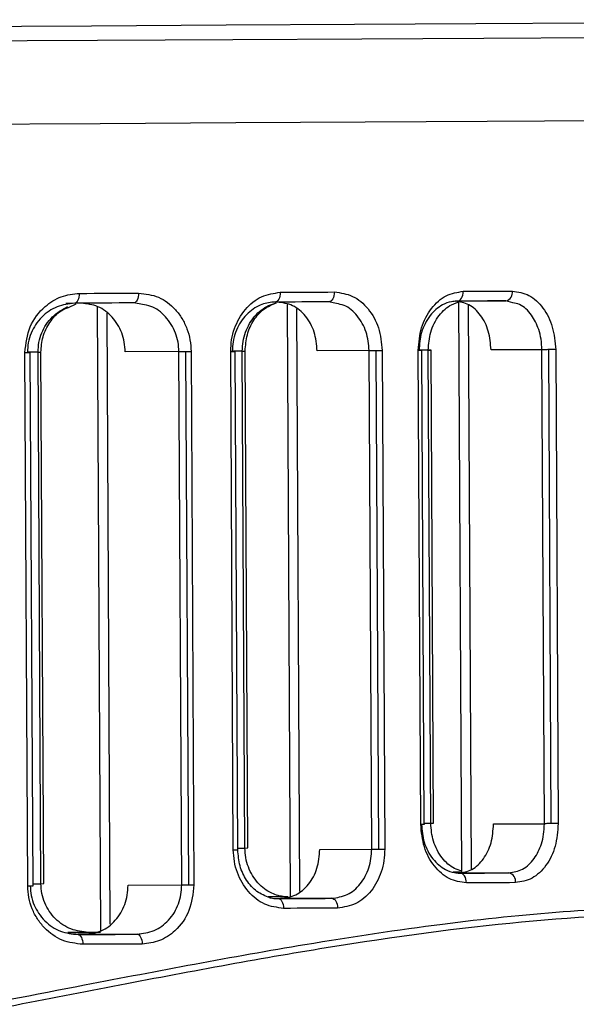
# Model space of a CAD drawing. Header units: millimetres. Extents: x -320 to 36, y 11 to 324.
# Tile 11 of 27: x -188 to -171, y 136 to 166. Entities that reach past the tile are written whole.
import ezdxf

# ---------------------------------------------------------------- set-up
doc = ezdxf.new("R2010")
doc.units = ezdxf.units.MM

msp = doc.modelspace()

# ---------------------------------------------------------------- linework, layer by layer
at = {"color": 7, "linetype": 'Continuous', "lineweight": 25}
for p, q in [((-186.142, 157.226), (-185.544, 157.229)), ((-186.055, 157.092), (-185.82, 157.199)), ((-185.177, 157.118), (-185.075, 138.007)), ((-183.796, 157.176), (-184.059, 157.23)), ((-179.367, 157.183), (-179.271, 139.072)), ((-179.075, 157.043), (-178.981, 139.215)), ((-177.856, 157.206), (-178.095, 157.262)), ((-174.224, 157.283), (-172.672, 157.291)), ((-174.119, 157.283), (-174.026, 139.797)), ((-173.827, 157.177), (-173.735, 139.886)), ((-172.458, 157.235), (-172.672, 157.291)), ((-184.885, 156.915), (-184.786, 138.213)), ((-187.305, 139.389), (-187.391, 155.712)), ((-186.988, 155.721), (-187.313, 155.72)), ((-187.14, 139.39), (-187.227, 155.713)), ((-186.988, 155.721), (-186.9, 155.722)), ((-186.902, 139.454), (-186.988, 155.721)), ((-186.813, 139.455), (-186.9, 155.722)), ((-182.676, 155.737), (-184.321, 155.729)), ((-182.59, 139.414), (-182.676, 155.737)), ((-182.378, 139.415), (-182.465, 155.738)), ((-182.305, 155.739), (-182.219, 139.416)), ((-181.011, 140.49), (-181.091, 155.746)), ((-180.737, 155.754), (-181.042, 155.753)), ((-180.874, 140.491), (-180.955, 155.746)), ((-180.737, 155.754), (-180.649, 155.755)), ((-180.656, 140.545), (-180.737, 155.754)), ((-180.568, 140.546), (-180.649, 155.755)), ((-176.854, 155.768), (-178.444, 155.76)), ((-176.773, 140.513), (-176.854, 155.768)), ((-176.561, 140.514), (-176.642, 155.769)), ((-176.457, 155.77), (-176.376, 140.515)), ((-175.275, 141.27), (-175.352, 155.776)), ((-175.047, 155.784), (-175.328, 155.783)), ((-175.165, 141.271), (-175.242, 155.777)), ((-174.97, 141.303), (-175.047, 155.784)), ((-174.882, 141.304), (-174.958, 155.785)), ((-171.567, 155.797), (-173.121, 155.789)), ((-171.49, 141.29), (-171.567, 155.797)), ((-171.278, 141.291), (-171.355, 155.798)), ((-171.145, 155.799), (-171.068, 141.292)), ((-175.165, 141.302), (-174.97, 141.303)), ((-174.97, 141.303), (-174.882, 141.304)), ((-173.045, 141.282), (-171.49, 141.29)), ((-180.875, 140.544), (-180.656, 140.545)), ((-180.656, 140.545), (-180.568, 140.546)), ((-178.363, 140.504), (-176.773, 140.513)), ((-174.026, 139.808), (-174.285, 139.807)), ((-172.579, 139.784), (-174.131, 139.776)), ((-187.141, 139.453), (-186.902, 139.454)), ((-186.902, 139.454), (-186.813, 139.455)), ((-184.234, 139.405), (-182.59, 139.414)), ((-179.345, 139.052), (-179.946, 139.049)), ((-177.998, 139.006), (-179.567, 138.998)), ((-179.281, 139.052), (-179.271, 139.052)), ((-185.442, 137.962), (-186.078, 137.959)), ((-185.561, 137.898), (-185.763, 137.897)), ((-183.956, 137.907), (-185.561, 137.898))]:
    msp.add_line(p, q, dxfattribs=at)
at = {"color": 7, "linetype": 'Continuous', "lineweight": 25, "flags": 128}
for points in [[(-207.687, 165.595), (-203.321, 165.619), (-198.653, 165.643), (-194.087, 165.668), (-189.645, 165.691), (-185.352, 165.714), (-181.23, 165.736), (-177.302, 165.757), (-173.588, 165.777), (-170.108, 165.796), (-166.882, 165.813), (-163.925, 165.829), (-161.254, 165.843), (-158.883, 165.856), (-156.825, 165.867), (-155.091, 165.877), (-153.689, 165.885), (-152.628, 165.89), (-151.913, 165.895), (-151.548, 165.897), (-151.497, 165.897)], [(-151.125, 165.442), (-151.176, 165.442), (-151.543, 165.44), (-152.262, 165.436), (-153.329, 165.43), (-154.739, 165.422), (-156.483, 165.412), (-158.552, 165.401), (-160.936, 165.388), (-163.622, 165.374), (-166.596, 165.358), (-169.84, 165.34), (-173.339, 165.322), (-177.074, 165.302), (-181.024, 165.281), (-185.169, 165.258), (-189.486, 165.235), (-193.953, 165.212), (-198.545, 165.187), (-203.239, 165.162), (-207.685, 165.139)], [(-207.672, 162.604), (-203.197, 162.628), (-198.494, 162.653), (-193.893, 162.678), (-189.417, 162.701), (-185.091, 162.724), (-180.938, 162.747), (-176.98, 162.768), (-173.238, 162.788), (-169.732, 162.807), (-166.48, 162.824), (-163.501, 162.84), (-160.81, 162.855), (-158.421, 162.868), (-156.347, 162.879), (-154.6, 162.888), (-153.187, 162.896), (-152.118, 162.902), (-151.398, 162.906), (-151.03, 162.908), (-150.979, 162.909)], [(-207.64, 162.604), (-203.197, 162.628), (-198.494, 162.653), (-193.893, 162.678), (-189.417, 162.701), (-185.091, 162.724), (-180.938, 162.747), (-176.98, 162.768), (-173.238, 162.788), (-169.732, 162.807), (-166.48, 162.824), (-163.501, 162.84), (-160.81, 162.855), (-158.421, 162.868), (-156.347, 162.879), (-154.6, 162.888), (-153.187, 162.896), (-152.118, 162.902), (-151.398, 162.906), (-151.03, 162.908), (-150.979, 162.909)], [(-185.725, 157.521), (-185.727, 157.462), (-185.735, 157.406), (-185.748, 157.354), (-185.766, 157.309), (-185.787, 157.271), (-185.812, 157.243), (-185.839, 157.226), (-185.866, 157.22)], [(-185.725, 157.521), (-185.496, 157.522), (-185.268, 157.523), (-185.04, 157.525), (-184.813, 157.526), (-184.586, 157.527), (-184.36, 157.528), (-184.134, 157.529), (-183.909, 157.531)], [(-183.909, 157.531), (-183.911, 157.472), (-183.92, 157.416), (-183.933, 157.364), (-183.952, 157.318), (-183.975, 157.281), (-184.001, 157.253), (-184.029, 157.236), (-184.059, 157.23)], [(-179.573, 157.554), (-179.576, 157.495), (-179.585, 157.439), (-179.601, 157.387), (-179.622, 157.341), (-179.648, 157.304), (-179.677, 157.276), (-179.709, 157.259), (-179.742, 157.253)], [(-179.573, 157.554), (-179.364, 157.555), (-179.156, 157.556), (-178.948, 157.557), (-178.741, 157.558), (-178.534, 157.559), (-178.328, 157.56), (-178.123, 157.562), (-177.918, 157.563)], [(-177.918, 157.563), (-177.921, 157.504), (-177.931, 157.448), (-177.947, 157.396), (-177.969, 157.35), (-177.996, 157.313), (-178.027, 157.285), (-178.06, 157.268), (-178.095, 157.262)], [(-174.167, 157.283), (-174.129, 157.289), (-174.092, 157.306), (-174.058, 157.334), (-174.029, 157.371), (-174.005, 157.417), (-173.987, 157.469), (-173.976, 157.525), (-173.973, 157.584)], [(-173.973, 157.584), (-173.783, 157.585), (-173.593, 157.586), (-173.404, 157.587), (-173.216, 157.588), (-173.029, 157.589), (-172.842, 157.59), (-172.656, 157.591), (-172.47, 157.592)], [(-184.059, 157.23), (-184.283, 157.229), (-184.508, 157.227), (-184.733, 157.226), (-184.959, 157.225), (-185.185, 157.224), (-185.411, 157.223), (-185.639, 157.221), (-185.866, 157.22)], [(-178.095, 157.262), (-178.299, 157.261), (-178.503, 157.26), (-178.708, 157.258), (-178.914, 157.257), (-179.12, 157.256), (-179.327, 157.255), (-179.534, 157.254), (-179.742, 157.253)], [(-172.672, 157.291), (-172.856, 157.29), (-173.042, 157.289), (-173.228, 157.288), (-173.414, 157.287), (-173.602, 157.286), (-173.789, 157.285), (-173.978, 157.284), (-174.167, 157.283)], [(-187.391, 155.712), (-187.332, 155.712), (-187.284, 155.713), (-187.25, 155.713), (-187.231, 155.713), (-187.227, 155.713)], [(-182.676, 155.737), (-182.655, 155.737), (-182.631, 155.737), (-182.606, 155.738), (-182.579, 155.738), (-182.552, 155.738), (-182.523, 155.738), (-182.494, 155.738), (-182.465, 155.738)], [(-182.465, 155.738), (-182.444, 155.738), (-182.423, 155.739), (-182.402, 155.739), (-182.382, 155.739), (-182.362, 155.739), (-182.342, 155.739), (-182.323, 155.739), (-182.305, 155.739)], [(-181.091, 155.746), (-181.04, 155.746), (-180.999, 155.746), (-180.971, 155.746), (-180.957, 155.746), (-180.955, 155.746)], [(-176.854, 155.768), (-176.832, 155.768), (-176.809, 155.769), (-176.784, 155.769), (-176.757, 155.769), (-176.729, 155.769), (-176.701, 155.769), (-176.672, 155.769), (-176.642, 155.769)], [(-176.642, 155.769), (-176.617, 155.77), (-176.593, 155.77), (-176.568, 155.77), (-176.544, 155.77), (-176.521, 155.77), (-176.498, 155.77), (-176.477, 155.77), (-176.457, 155.77)], [(-175.242, 155.777), (-175.242, 155.777), (-175.252, 155.777), (-175.274, 155.777), (-175.308, 155.777), (-175.352, 155.776)], [(-175.043, 155.784), (-175.024, 155.784), (-174.99, 155.785), (-174.968, 155.785), (-174.959, 155.785), (-174.962, 155.785), (-174.979, 155.785), (-175.007, 155.784), (-175.047, 155.784)], [(-171.355, 155.798), (-171.384, 155.798), (-171.413, 155.797), (-171.442, 155.797), (-171.47, 155.797), (-171.496, 155.797), (-171.521, 155.797), (-171.545, 155.797), (-171.567, 155.797)], [(-171.145, 155.799), (-171.167, 155.799), (-171.19, 155.799), (-171.215, 155.799), (-171.242, 155.798), (-171.269, 155.798), (-171.297, 155.798), (-171.326, 155.798), (-171.355, 155.798)], [(-175.165, 141.271), (-175.165, 141.271), (-175.175, 141.27), (-175.197, 141.27), (-175.231, 141.27), (-175.275, 141.27)], [(-171.278, 141.291), (-171.307, 141.291), (-171.336, 141.291), (-171.365, 141.291), (-171.393, 141.291), (-171.419, 141.291), (-171.444, 141.29), (-171.468, 141.29), (-171.49, 141.29)], [(-171.068, 141.292), (-171.09, 141.292), (-171.114, 141.292), (-171.139, 141.292), (-171.165, 141.292), (-171.192, 141.292), (-171.22, 141.292), (-171.249, 141.292), (-171.278, 141.291)], [(-181.011, 140.49), (-180.959, 140.49), (-180.919, 140.491), (-180.89, 140.491), (-180.876, 140.491), (-180.875, 140.491)], [(-176.773, 140.513), (-176.752, 140.513), (-176.728, 140.513), (-176.703, 140.513), (-176.676, 140.513), (-176.649, 140.513), (-176.62, 140.514), (-176.591, 140.514), (-176.561, 140.514)], [(-176.561, 140.514), (-176.537, 140.514), (-176.512, 140.514), (-176.487, 140.514), (-176.463, 140.514), (-176.44, 140.515), (-176.418, 140.515), (-176.396, 140.515), (-176.376, 140.515)], [(-174.281, 139.807), (-174.239, 139.807), (-174.054, 139.808), (-174.026, 139.808)], [(-174.074, 139.776), (-173.885, 139.777), (-173.697, 139.778), (-173.509, 139.779), (-173.321, 139.78), (-173.135, 139.781), (-172.949, 139.782), (-172.763, 139.783), (-172.579, 139.784)], [(-173.877, 139.477), (-173.881, 139.536), (-173.892, 139.592), (-173.91, 139.644), (-173.935, 139.689), (-173.965, 139.726), (-173.999, 139.754), (-174.036, 139.771), (-174.074, 139.776)], [(-187.305, 139.389), (-187.246, 139.389), (-187.198, 139.389), (-187.163, 139.39), (-187.144, 139.39), (-187.14, 139.39)], [(-182.59, 139.414), (-182.568, 139.414), (-182.545, 139.414), (-182.519, 139.414), (-182.493, 139.414), (-182.465, 139.415), (-182.437, 139.415), (-182.407, 139.415), (-182.378, 139.415)], [(-182.378, 139.415), (-182.357, 139.415), (-182.336, 139.415), (-182.316, 139.415), (-182.295, 139.416), (-182.275, 139.416), (-182.256, 139.416), (-182.237, 139.416), (-182.219, 139.416)], [(-172.374, 139.485), (-172.56, 139.484), (-172.746, 139.483), (-172.933, 139.482), (-173.12, 139.481), (-173.308, 139.48), (-173.497, 139.479), (-173.687, 139.478), (-173.877, 139.477)], [(-179.646, 138.997), (-179.438, 138.999), (-179.23, 139), (-179.023, 139.001), (-178.817, 139.002), (-178.612, 139.003), (-178.406, 139.004), (-178.202, 139.005), (-177.998, 139.006)], [(-179.646, 138.997), (-179.612, 138.992), (-179.58, 138.975), (-179.55, 138.947), (-179.524, 138.91), (-179.503, 138.865), (-179.487, 138.813), (-179.477, 138.757), (-179.473, 138.698)], [(-177.998, 139.006), (-177.963, 139.001), (-177.93, 138.984), (-177.899, 138.956), (-177.871, 138.919), (-177.849, 138.874), (-177.832, 138.822), (-177.822, 138.766), (-177.818, 138.707)], [(-177.818, 138.707), (-178.023, 138.706), (-178.228, 138.705), (-178.434, 138.704), (-178.641, 138.703), (-178.848, 138.702), (-179.056, 138.701), (-179.264, 138.699), (-179.473, 138.698)], [(-186.073, 137.959), (-185.931, 137.959), (-185.704, 137.96), (-185.479, 137.962), (-185.253, 137.963)], [(-185.764, 137.897), (-185.536, 137.898), (-185.309, 137.899), (-185.082, 137.901), (-184.856, 137.902), (-184.63, 137.903), (-184.405, 137.904), (-184.18, 137.905), (-183.956, 137.907)], [(-185.764, 137.897), (-185.736, 137.891), (-185.709, 137.874), (-185.684, 137.847), (-185.662, 137.81), (-185.644, 137.764), (-185.631, 137.712), (-185.622, 137.656), (-185.619, 137.598)], [(-185.075, 137.964), (-185.215, 137.963), (-185.442, 137.962)], [(-183.956, 137.907), (-183.927, 137.901), (-183.898, 137.884), (-183.872, 137.857), (-183.849, 137.819), (-183.83, 137.774), (-183.815, 137.722), (-183.806, 137.666), (-183.803, 137.607)], [(-183.803, 137.607), (-184.028, 137.606), (-184.254, 137.605), (-184.48, 137.604), (-184.707, 137.603), (-184.934, 137.601), (-185.162, 137.6), (-185.391, 137.599), (-185.619, 137.598)]]:
    msp.add_lwpolyline(points, dxfattribs=at)
at = {"color": 7, "linetype": 'Continuous', "lineweight": 25}
for centre, start, end in [((-172.733, 157.55), 283.3596, 9.0965), ((-172.637, 139.525), 351.5133, 77.2408)]:
    msp.add_arc(centre, 0.266, start, end, dxfattribs=at)
for points, knots in [([(-187.391, 155.712), (-187.358, 155.983), (-187.293, 156.526), (-186.832, 157.115), (-186.286, 157.458), (-185.912, 157.5), (-185.725, 157.521)], [0, 0, 0, 0, 0.279829, 0.559325, 0.779531, 1, 1, 1, 1]), ([(-183.909, 157.531), (-183.702, 157.506), (-183.288, 157.457), (-182.844, 157.117), (-182.575, 156.757), (-182.424, 156.442), (-182.325, 156.099), (-182.312, 155.859), (-182.305, 155.739)], [0, 0, 0, 0, 0.250031, 0.499121, 0.62462, 0.749443, 0.874851, 1, 1, 1, 1]), ([(-181.091, 155.746), (-181.086, 155.866), (-181.075, 156.104), (-180.953, 156.561), (-180.668, 157.059), (-180.161, 157.471), (-179.769, 157.526), (-179.573, 157.554)], [0, 0, 0, 0, 0.1261479, 0.2514023, 0.5007158, 0.7502436, 1, 1, 1, 1]), ([(-177.918, 157.563), (-177.727, 157.537), (-177.345, 157.486), (-176.865, 157.076), (-176.526, 156.482), (-176.48, 156.008), (-176.457, 155.77)], [0, 0, 0, 0, 0.250621, 0.500313, 0.750055, 1, 1, 1, 1]), ([(-175.352, 155.776), (-175.332, 156.014), (-175.291, 156.488), (-174.969, 157.084), (-174.511, 157.5), (-174.152, 157.556), (-173.973, 157.584)], [0, 0, 0, 0, 0.250514, 0.500166, 0.749971, 1, 1, 1, 1]), ([(-172.47, 157.592), (-172.296, 157.566), (-171.948, 157.514), (-171.513, 157.101), (-171.208, 156.508), (-171.166, 156.035), (-171.145, 155.799)], [0, 0, 0, 0, 0.2505822, 0.5002608, 0.7500257, 1, 1, 1, 1]), ([(-185.866, 157.22), (-186.05, 157.198), (-186.416, 157.154), (-186.821, 156.871), (-187.068, 156.569), (-187.208, 156.304), (-187.298, 156.016), (-187.309, 155.813), (-187.314, 155.713)], [0, 0, 0, 0, 0.24954, 0.498831, 0.628346, 0.749032, 0.875998, 1, 1, 1, 1]), ([(-186.988, 155.721), (-186.983, 155.822), (-186.972, 156.024), (-186.883, 156.312), (-186.743, 156.576), (-186.499, 156.884), (-186.249, 157.024), (-186.084, 157.116)], [0, 0, 0, 0, 0.165226, 0.33441, 0.495573, 0.668568, 1, 1, 1, 1]), ([(-186.9, 155.722), (-186.887, 155.88), (-186.861, 156.21), (-186.637, 156.653), (-186.358, 156.974), (-186.132, 157.061), (-186.055, 157.092)], [0, 0, 0, 0, 0.259636, 0.539319, 0.840913, 1, 1, 1, 1]), ([(-184.321, 155.729), (-184.326, 155.828), (-184.337, 156.028), (-184.447, 156.409), (-184.698, 156.822), (-185.144, 157.159), (-185.49, 157.201), (-185.663, 157.221)], [0, 0, 0, 0, 0.1253, 0.250884, 0.500258, 0.749665, 1, 1, 1, 1]), ([(-182.676, 155.737), (-182.682, 155.834), (-182.693, 156.03), (-182.775, 156.314), (-182.905, 156.581), (-183.14, 156.883), (-183.444, 157.126), (-183.708, 157.163), (-183.796, 157.176)], [0, 0, 0, 0, 0.138375, 0.279764, 0.424548, 0.573079, 0.858146, 1, 1, 1, 1]), ([(-179.742, 157.253), (-179.772, 157.252), (-179.938, 157.247), (-180.27, 157.154), (-180.679, 156.844), (-180.925, 156.425), (-181.029, 156.044), (-181.038, 155.845), (-181.043, 155.746)], [0, 0, 0, 0, 0.044024, 0.250254, 0.499626, 0.748765, 0.875713, 1, 1, 1, 1]), ([(-180.737, 155.754), (-180.733, 155.853), (-180.723, 156.052), (-180.62, 156.432), (-180.375, 156.85), (-180.015, 157.132), (-179.772, 157.206), (-179.691, 157.231)], [0, 0, 0, 0, 0.141825, 0.286694, 0.571733, 0.856781, 1, 1, 1, 1]), ([(-180.649, 155.755), (-180.635, 155.925), (-180.609, 156.269), (-180.396, 156.72), (-180.085, 157.073), (-179.824, 157.178), (-179.692, 157.231)], [0, 0, 0, 0, 0.241667, 0.488434, 0.741236, 1, 1, 1, 1]), ([(-178.444, 155.76), (-178.463, 155.957), (-178.501, 156.352), (-178.784, 156.847), (-179.185, 157.189), (-179.504, 157.232), (-179.663, 157.254)], [0, 0, 0, 0, 0.249963, 0.499716, 0.749399, 1, 1, 1, 1]), ([(-176.854, 155.768), (-176.873, 155.963), (-176.901, 156.258), (-177.058, 156.607), (-177.264, 156.908), (-177.536, 157.154), (-177.776, 157.193), (-177.856, 157.206)], [0, 0, 0, 0, 0.281996, 0.42623, 0.572302, 0.857545, 1, 1, 1, 1]), ([(-174.167, 157.283), (-174.223, 157.279), (-174.374, 157.27), (-174.667, 157.16), (-174.95, 156.919), (-175.147, 156.603), (-175.292, 156.252), (-175.314, 155.963), (-175.329, 155.777)], [0, 0, 0, 0, 0.092559, 0.250502, 0.499678, 0.6348, 0.763375, 1, 1, 1, 1]), ([(-175.047, 155.784), (-175.032, 155.971), (-175.01, 156.259), (-174.866, 156.611), (-174.67, 156.924), (-174.389, 157.176), (-174.149, 157.246), (-174.056, 157.274)], [0, 0, 0, 0, 0.260557, 0.402123, 0.55089, 0.825368, 1, 1, 1, 1]), ([(-173.121, 155.789), (-173.139, 155.985), (-173.173, 156.378), (-173.427, 156.872), (-173.789, 157.217), (-174.079, 157.261), (-174.224, 157.283)], [0, 0, 0, 0, 0.249996, 0.499773, 0.74944, 1, 1, 1, 1]), ([(-171.567, 155.797), (-171.572, 155.906), (-171.583, 156.117), (-171.677, 156.491), (-171.879, 156.885), (-172.171, 157.181), (-172.387, 157.221), (-172.458, 157.235)], [0, 0, 0, 0, 0.159363, 0.308054, 0.572304, 0.857825, 1, 1, 1, 1]), ([(-173.877, 139.477), (-174.057, 139.503), (-174.417, 139.555), (-174.879, 139.967), (-175.207, 140.56), (-175.252, 141.033), (-175.275, 141.27)], [0, 0, 0, 0, 0.2505892, 0.5002774, 0.7500404, 1, 1, 1, 1]), ([(-175.252, 141.27), (-175.236, 141.083), (-175.21, 140.796), (-175.062, 140.446), (-174.862, 140.133), (-174.576, 139.894), (-174.281, 139.787), (-174.13, 139.779), (-174.074, 139.776)], [0, 0, 0, 0, 0.236432, 0.364887, 0.499875, 0.748934, 0.907454, 1, 1, 1, 1]), ([(-174.026, 139.846), (-174.098, 139.867), (-174.317, 139.931), (-174.58, 140.167), (-174.78, 140.478), (-174.928, 140.828), (-174.953, 141.116), (-174.97, 141.303)], [0, 0, 0, 0, 0.139992, 0.425908, 0.580956, 0.728491, 1, 1, 1, 1]), ([(-174.131, 139.776), (-173.987, 139.8), (-173.698, 139.846), (-173.339, 140.194), (-173.09, 140.691), (-173.06, 141.085), (-173.045, 141.282)], [0, 0, 0, 0, 0.249999, 0.499776, 0.749444, 1, 1, 1, 1]), ([(-172.579, 139.784), (-172.434, 139.808), (-172.144, 139.854), (-171.79, 140.194), (-171.593, 140.595), (-171.503, 140.97), (-171.494, 141.181), (-171.49, 141.29)], [0, 0, 0, 0, 0.249588, 0.499052, 0.730325, 0.860484, 1, 1, 1, 1]), ([(-171.068, 141.292), (-171.087, 141.055), (-171.123, 140.582), (-171.423, 139.986), (-171.854, 139.569), (-172.201, 139.513), (-172.374, 139.485)], [0, 0, 0, 0, 0.250533, 0.50019, 0.74998, 1, 1, 1, 1]), ([(-179.473, 138.698), (-179.67, 138.724), (-180.063, 138.775), (-180.574, 139.182), (-180.864, 139.678), (-180.991, 140.133), (-181.004, 140.371), (-181.011, 140.49)], [0, 0, 0, 0, 0.250307, 0.499704, 0.749114, 0.874686, 1, 1, 1, 1]), ([(-179.897, 139.025), (-180.033, 139.078), (-180.3, 139.181), (-180.616, 139.537), (-180.831, 139.984), (-180.86, 140.324), (-180.874, 140.491)], [0, 0, 0, 0, 0.262859, 0.517074, 0.762475, 1, 1, 1, 1]), ([(-179.345, 139.052), (-179.374, 139.053), (-179.54, 139.056), (-179.871, 139.145), (-180.282, 139.451), (-180.531, 139.868), (-180.64, 140.247), (-180.651, 140.446), (-180.656, 140.545)], [0, 0, 0, 0, 0.044041, 0.250254, 0.499626, 0.748765, 0.875713, 1, 1, 1, 1]), ([(-179.567, 138.998), (-179.408, 139.021), (-179.09, 139.067), (-178.692, 139.413), (-178.414, 139.911), (-178.38, 140.306), (-178.363, 140.504)], [0, 0, 0, 0, 0.250035, 0.499826, 0.74948, 1, 1, 1, 1]), ([(-177.998, 139.006), (-177.836, 139.029), (-177.513, 139.075), (-177.171, 139.366), (-176.969, 139.672), (-176.815, 140.022), (-176.79, 140.317), (-176.773, 140.513)], [0, 0, 0, 0, 0.249733, 0.499211, 0.627029, 0.75324, 1, 1, 1, 1]), ([(-176.376, 140.515), (-176.381, 140.396), (-176.391, 140.158), (-176.502, 139.702), (-176.768, 139.204), (-177.248, 138.79), (-177.628, 138.735), (-177.818, 138.707)], [0, 0, 0, 0, 0.126162, 0.251437, 0.50077, 0.750259, 1, 1, 1, 1]), ([(-185.619, 137.598), (-185.833, 137.622), (-186.258, 137.671), (-186.725, 138.008), (-187.013, 138.366), (-187.176, 138.682), (-187.283, 139.027), (-187.298, 139.268), (-187.305, 139.389)], [0, 0, 0, 0, 0.250011, 0.499156, 0.624944, 0.749473, 0.875029, 1, 1, 1, 1]), ([(-187.228, 139.389), (-187.221, 139.289), (-187.208, 139.086), (-187.116, 138.8), (-186.973, 138.536), (-186.723, 138.237), (-186.315, 137.958), (-185.948, 137.917), (-185.764, 137.897)], [0, 0, 0, 0, 0.123749, 0.250462, 0.371167, 0.500735, 0.749929, 1, 1, 1, 1]), ([(-185.442, 137.962), (-185.625, 137.982), (-185.991, 138.022), (-186.397, 138.301), (-186.647, 138.6), (-186.79, 138.864), (-186.883, 139.151), (-186.896, 139.354), (-186.902, 139.454)], [0, 0, 0, 0, 0.24954, 0.498831, 0.6283457, 0.7490323, 0.8759976, 1, 1, 1, 1]), ([(-185.561, 137.898), (-185.388, 137.921), (-185.043, 137.966), (-184.601, 138.307), (-184.353, 138.723), (-184.248, 139.105), (-184.239, 139.305), (-184.234, 139.405)], [0, 0, 0, 0, 0.249785, 0.499291, 0.7486, 0.873866, 1, 1, 1, 1]), ([(-183.956, 137.907), (-183.779, 137.929), (-183.424, 137.973), (-183.042, 138.26), (-182.81, 138.567), (-182.683, 138.835), (-182.603, 139.121), (-182.594, 139.317), (-182.59, 139.414)], [0, 0, 0, 0, 0.249509, 0.498718, 0.628643, 0.755288, 0.878963, 1, 1, 1, 1]), ([(-182.219, 139.416), (-182.248, 139.147), (-182.307, 138.608), (-182.737, 138.017), (-183.258, 137.671), (-183.621, 137.628), (-183.803, 137.607)], [0, 0, 0, 0, 0.279951, 0.559426, 0.779607, 1, 1, 1, 1]), ([(-179.897, 139.025), (-179.842, 139.015), (-179.759, 138.999), (-179.675, 138.998), (-179.646, 138.997)], [0, 0, 0, 0, 0.65442, 1, 1, 1, 1]), ([(-207.514, 132.96), (-206.766, 133.022), (-204.673, 133.197), (-201.199, 133.631), (-197.215, 134.213), (-193.504, 134.849), (-189.632, 135.567), (-185.904, 136.29), (-182.136, 137.012), (-178.453, 137.672), (-174.664, 138.243), (-170.851, 138.642), (-167.326, 138.795), (-164.551, 138.733), (-162.413, 138.561), (-160.844, 138.371), (-159.39, 138.141), (-158.154, 137.904), (-157.006, 137.652), (-155.969, 137.397), (-155.092, 137.161), (-154.616, 137.022), (-154.432, 136.968)], [0, 0, 0, 0, 0.031143, 0.087015, 0.146994, 0.202598, 0.25049, 0.321585, 0.375694, 0.43184, 0.505053, 0.573384, 0.643233, 0.71496, 0.75384, 0.794167, 0.833058, 0.871311, 0.901928, 0.940799, 0.977082, 1, 1, 1, 1]), ([(-154.567, 136.717), (-155.495, 136.979), (-157.348, 137.502), (-161.191, 138.232), (-165.75, 138.609), (-171.037, 138.459), (-176.935, 137.742), (-183.359, 136.583), (-190.237, 135.215), (-197.499, 133.924), (-203.317, 133.075), (-206.71, 132.813), (-207.513, 132.751)], [0, 0, 0, 0, 0.107727, 0.214987, 0.322778, 0.429297, 0.535883, 0.643726, 0.751042, 0.85882, 0.966586, 1, 1, 1, 1])]:
    msp.add_open_spline(points, degree=3, knots=knots, dxfattribs=at)

doc.saveas('drawing.dxf')
